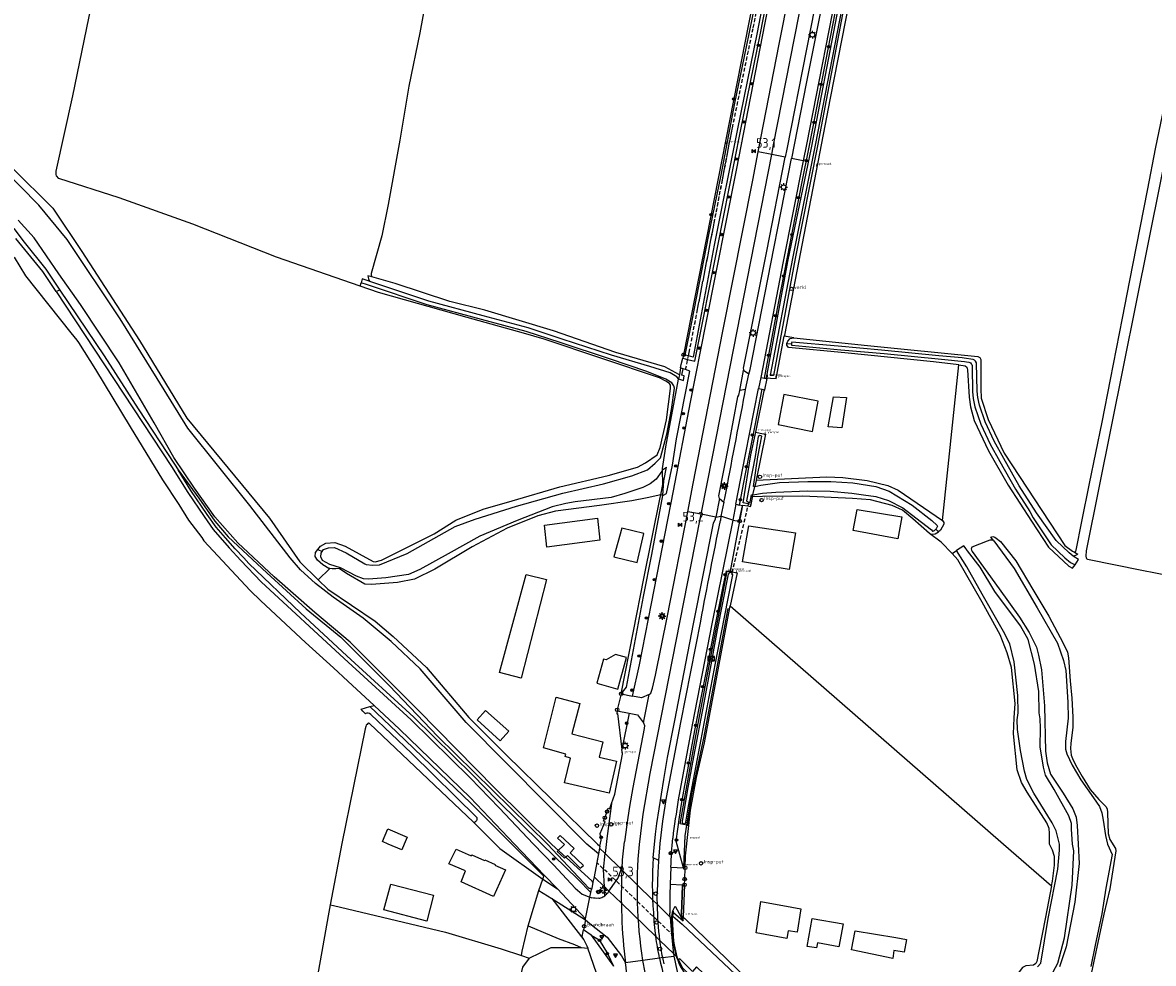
# Model space of a CAD drawing. Header units: metres. Extents: x 155581 to 157790, y 453982 to 460043.
# Tile 43 of 79: x 156623 to 156918, y 456969 to 457215. Entities that reach past the tile are written whole.
import ezdxf

# ---------------------------------------------------------------- set-up
doc = ezdxf.new("R2010")
doc.units = ezdxf.units.M
doc.header["$LTSCALE"] = 4
doc.linetypes.add('STIPPELFIJN', pattern=[0.375, 0.25, -0.125])
doc.layers.get('0').update_dxf_attribs({"linetype": 'CONTINUOUS'})
for name, color, linetype in [('G_BTD', 3, 'CONTINUOUS'), ('G_KWDP1', 2, 'ByLayer'), ('G_KWDUPM1', 11, 'ByLayer'), ('G_OTD', 32, 'CONTINUOUS'), ('G_OVKP1', 2, 'ByLayer'), ('G_OWG', 6, 'CONTINUOUS'), ('G_OWT', 6, 'CONTINUOUS'), ('G_PND', 1, 'CONTINUOUS'), ('G_WGD', 7, 'CONTINUOUS'), ('G_WTD', 5, 'CONTINUOUS'), ('LKWDUP', 5, 'CONTINUOUS'), ('LVGO', 3, 'CONTINUOUS'), ('PPALHM', 10, 'CONTINUOUS'), ('PVGO', 102, 'CONTINUOUS')]:
    doc.layers.add(name, color=color, linetype=linetype)
for name, color, linetype, true_color in [('PBRD', 7, 'CONTINUOUS', 0xbd2877), ('PKST', 7, 'CONTINUOUS', 0xbd2877), ('PPAL', 7, 'CONTINUOUS', 0xbd2877), ('PPUT', 7, 'CONTINUOUS', 0xbd2877)]:
    doc.layers.add(name, color=color, linetype=linetype, true_color=true_color)
doc.styles.add('ISO', font='ISO')
doc.styles.get("Standard").update_dxf_attribs({"font": 'ISO'})
doc.linetypes.add('HAAG', pattern='A,0.25,-0.25,[151,BLOK.SHX,S=0.25,R=0,X=0,Y=0],-0.25,0.25', length=1)

# ---------------------------------------------------------------- blocks, each defined once
blk = doc.blocks.new('boom')
at = {"color": 0}
for radius in [0.315, 0.225, 0.135]:
    blk.add_circle((0, 0), radius, dxfattribs=at)
blk = doc.blocks.new('verklikker')
at = {"color": 0}
blk.add_circle((0, 0), 0.45, dxfattribs=at)
at = {"color": 0, "style": 'ISO'}
blk.add_attdef('VERKLIKKER', (0.7, 0), '', height=0.9, dxfattribs=at)
blk = doc.blocks.new('grensmarkering')
at = {"linetype": 'ByBlock', "lineweight": -2}
h = blk.add_hatch(color=0, dxfattribs=at)
h.dxf.hatch_style = 1
h.paths.add_polyline_path([(0.09, 0.55, 0.219912), (0.05, 0.61, -0.457379), (0.04, 0.66, 2.245674), (-0.04, 0.66, -0.457379), (-0.05, 0.61, 0.219912), (-0.09, 0.55), (-0.15, 0.04), (-0.18, 0.04), (-0.18, 0.01, 0.018367), (-0.1, 0, -0.954633), (0.1, 0, 0.018367), (0.18, 0.01), (0.18, 0.04), (0.15, 0.04)])
at = {"linetype": 'ByBlock', "lineweight": -2, "true_color": 0x681648}
h = blk.add_hatch(color=219, dxfattribs=at)
h.dxf.hatch_style = 1
h.paths.add_polyline_path([(0.1, 0, 1), (-0.1, 0, 1)])
at = {"linetype": 'ByBlock', "lineweight": -2}
h = blk.add_hatch(color=0, dxfattribs=at)
h.dxf.hatch_style = 1
h.paths.add_polyline_path([(0.18, -0.04, -0.022381), (0.08, -0.06, -0.528879), (-0.08, -0.06, -0.022381), (-0.18, -0.04), (-0.18, -0.13, 0.083333), (0.18, -0.13)])
at = {"color": 0, "linetype": 'ByBlock', "lineweight": -2}
blk.add_attdef('GRENSMARKERING', (0.5, 0.35), '', height=0.5, dxfattribs=at)
blk = doc.blocks.new('verkeersteller')
at = {"color": 0}
blk.add_circle((0, 0), 0.45, dxfattribs=at)
blk = doc.blocks.new('lichtmast')
at = {"color": 0}
for p, q in [((-0.6, 0), (-1, 0)), ((-0.71, 0.71), (-0.42, 0.42)), ((0, 0.6), (0, 1)), ((0.42, 0.42), (0.71, 0.71)), ((0.6, 0), (1, 0)), ((-0.42, -0.42), (-0.71, -0.71)), ((0, -0.6), (0, -1)), ((0.42, -0.42), (0.71, -0.71))]:
    blk.add_line(p, q, dxfattribs=at)
blk.add_circle((0, 0), 0.6, dxfattribs=at)
blk = doc.blocks.new('kilometerpaal')
at = {"color": 0}
for p, q in [((-0.44, 0.44), (0.44, -0.44)), ((-0.44, -0.44), (-0.44, 0.44)), ((0.44, 0.44), (-0.44, -0.44)), ((0.44, -0.44), (0.44, 0.44))]:
    blk.add_line(p, q, dxfattribs=at)
at = {"color": 0, "style": 'ISO'}
blk.add_attdef('KILOMETERPAAL', (0.59, 0.87), '', height=2.5, dxfattribs=at)
blk = doc.blocks.new('verkeersbord')
at = {"color": 0}
for p, q in [((0.5, 0.32), (-0.5, 0.32)), ((-0.5, 0.32), (0, -0.6)), ((0, -0.6), (0.5, 0.32))]:
    blk.add_line(p, q, dxfattribs=at)
blk = doc.blocks.new('klok')
at = {"color": 0}
blk.add_circle((0, 0), 0.45, dxfattribs=at)
at = {"style": 'ISO'}
blk.add_attdef('KLOK', (0.7, 0), '', height=0.9, dxfattribs=at)
blk = doc.blocks.new('schk.dwg')
for p, q in [((0.86, 0.56), (-0.86, 0.56)), ((-0.86, 0.56), (-0.86, -0.56)), ((0.86, -0.56), (0.86, 0.56)), ((-0.86, -0.56), (0.86, -0.56))]:
    blk.add_line(p, q)
at = {"linetype": 'Continuous'}
for p, q in [((-0.86, 0.56), (0.86, -0.56)), ((-0.86, -0.56), (0.86, 0.56))]:
    blk.add_line(p, q, dxfattribs=at)
blk = doc.blocks.new('verkeersbord-pl')
at = {"linetype": 'Continuous'}
blk.add_circle((0, 0), 0.03, dxfattribs=at)
blk = doc.blocks.new('brandkraan')
at = {"color": 0}
blk.add_circle((0, 0), 0.45, dxfattribs=at)
at = {"color": 0, "style": 'ISO'}
blk.add_attdef('BRANDKRAAN', (0.7, 0), '', height=0.9, dxfattribs=at)
blk = doc.blocks.new('aanduidingsbord')
at = {"color": 0}
for p, q in [((-0.81, -0.33), (0, 0)), ((-1.45, -0.5), (-1.01, -0.5))]:
    blk.add_line(p, q, dxfattribs=at)
blk.add_circle((-1.23, -0.5), 0.45, dxfattribs=at)

msp = doc.modelspace()

# ---------------------------------------------------------------- linework, layer by layer
at = {"layer": 'G_BTD', "linetype": 'Continuous', "transparency": 33554687}
for points in [[(156946.285, 457302.643), (156900.835, 457076.535), (156900.723, 457075.199), (156900.842, 457074.728), (156900.897, 457074.617), (156900.964, 457074.511), (156901.119, 457074.376), (156915.348, 457071.488), (156940.308, 457066.64), (156966.875, 457061.201), (156967.004, 457061.244), (156967.154, 457061.321), (156967.216, 457061.356), (156967.311, 457061.46), (156967.355, 457061.529), (156967.389, 457061.697), (156969.069, 457071.425), (156971.984, 457088.757), (156973.067, 457095.562), (157000, 457229.448)], [(156711.073, 457145.698), (156689.201, 457153.285), (156667.403, 457161.925), (156648.128, 457168.745), (156632.356, 457173.782), (156631.782, 457174.551), (156631.667, 457174.893), (156631.663, 457175.732), (156636.005, 457195.416), (156640.191, 457215.709), (156643.893, 457233.294), (156646.948, 457250.648), (156650.797, 457269.796), (156651.841, 457275.288), (156652.334, 457276.014), (156653.134, 457276.17), (156648.038, 457277.271), (156549.034, 457295.722)], [(156729.267, 457226.128), (156726.695, 457211.864), (156723.779, 457197.941), (156721.473, 457183.868), (156718.378, 457167.047), (156716.772, 457158.847), (156713.944, 457149.013), (156713.929, 457148.75), (156713.951, 457148.57), (156714.036, 457148.364), (156714.116, 457148.216), (156714.181, 457148.114)], [(156897.735, 457076.268), (156897.863, 457076.284), (156897.97, 457076.321), (156898.01, 457076.347), (156898.142, 457076.564), (156898.205, 457076.761), (156899.667, 457084.209), (156901.689, 457094.174), (156904.982, 457110.153), (156907.156, 457121.356), (156910.313, 457137.321), (156912.257, 457147.148), (156913.968, 457156.021), (156916.918, 457171.156), (156918.895, 457181.55), (156921.205, 457192.473), (156926.564, 457214.858)], [(156794.844, 457124.39), (156795.011, 457125.28), (156795.422, 457126.929)], [(156876.655, 457079.218), (156876.215, 457079.403), (156875.637, 457079.341), (156874.966, 457079.093), (156870.966, 457077.545), (156870.802, 457077.287), (156870.772, 457077.073), (156870.837, 457076.709), (156871.049, 457076.406), (156878.041, 457066.615), (156883.373, 457059.214), (156885.903, 457055.257), (156887.804, 457051.455), (156888.362, 457049.336), (156889.163, 457045.49), (156889.908, 457036.106), (156890.192, 457024.246), (156890.597, 457021.223), (156891.512, 457018.281), (156894.753, 457013.306), (156897.322, 457009.193), (156898.195, 457006.997), (156898.44, 457004.838), (156898.675, 457000), (156898.956, 456994.944), (156897.88, 456984.837), (156895.535, 456973.184), (156893.855, 456967.966)], [(156795.628, 456993.807), (156795.638, 456993.973), (156795.994, 457002.185), (156796.461, 457004.965)], [(156703.255, 456984.124), (156702.696, 456981.209), (156692.367, 456923.015)], [(156755.023, 456978.605), (156762.793, 456975.331), (156767.129, 456973.732), (156768.867, 456972.984)], [(156755.228, 456970.234), (156761.049, 456973.012), (156768.59, 456973.012), (156768.867, 456972.984)], [(156768.867, 456972.984), (156770.578, 456972.814)], [(156755.228, 456970.234), (156753.508, 456967.853), (156750.73, 456956.608), (156741.999, 456908.851), (156739.379, 456894.488), (156738.401, 456886.798)], [(156753.262, 456970.878), (156755.228, 456970.234)]]:
    msp.add_lwpolyline(points, dxfattribs=at)
at = {"layer": 'G_KWDP1', "transparency": 33554687}
for points in [[(156764.486, 456999.87), (156762.579, 456998.066), (156764.487, 456996.277), (156765.267, 456997.016), (156768.61, 456993.658), (156769.46, 456994.404), (156765.944, 456997.698), (156767.049, 456998.868), (156763.387, 457002.217), (156762.662, 457001.548), (156764.486, 456999.87)], [(156798.696, 456963.657), (156800.146, 456965.279), (156801.936, 456963.531), (156802.709, 456964.373), (156799.005, 456967.931), (156797.94, 456966.72), (156794.585, 456970.058), (156794.303, 456969.774), (156795.264, 456967.745), (156797.172, 456965.847), (156796.843, 456965.473), (156798.696, 456963.657)]]:
    msp.add_lwpolyline(points, dxfattribs=at)
at = {"layer": 'G_KWDUPM1', "transparency": 33554687}
for points in [[(156773.652, 456998.958), (156772.925, 456995.199)], [(156775.149, 456997.494), (156773.652, 456998.958)], [(156775.149, 456997.494), (156779.308, 456993.424)], [(156779.308, 456993.424), (156779.489, 456993.247)], [(156788.764, 456984.174), (156787.524, 456985.387), (156779.489, 456993.247)], [(156774.905, 456988.831), (156772.199, 456991.441)], [(156774.905, 456988.831), (156776.094, 456987.685)], [(156788.329, 456975.886), (156779.348, 456984.547), (156776.094, 456987.685)], [(156788.764, 456984.174), (156792.07, 456980.941)], [(156792.474, 456980.545), (156792.07, 456980.941)], [(156789.411, 456974.842), (156788.329, 456975.886)], [(156789.411, 456974.842), (156792.946, 456971.433)], [(156793.67, 456970.735), (156792.946, 456971.433)]]:
    msp.add_lwpolyline(points, dxfattribs=at)
at = {"layer": 'G_OTD', "linetype": 'Continuous', "transparency": 33554687}
for points in [[(156824.439, 457132.24), (156821.92, 457132.624)], [(156863.293, 457084.491), (156867.495, 457125.132)], [(156814.529, 457107.528), (156816.686, 457118.372), (156816.819, 457118.589)], [(156838.172, 457116.616), (156836.984, 457108.727), (156833.367, 457108.989), (156834.786, 457116.758), (156838.172, 457116.616)], [(156810.254, 457084.304), (156810.264, 457084.357), (156811.055, 457088.466), (156812.365, 457088.288), (156813.126, 457088.184), (156813.226, 457088.679)], [(156852.626, 457085.425), (156851.601, 457079.715), (156839.958, 457081.893), (156840.948, 457087.401), (156852.626, 457085.425)], [(156865.758, 457075.844), (156862.909, 457078.848), (156859.889, 457081.139)], [(156700.097, 457069.039), (156703.167, 457071.937)], [(156747.515, 457044.825), (156754.457, 457070.365), (156759.812, 457069.089), (156753.134, 457043.325), (156747.515, 457044.825)], [(156807.79, 457062.191), (156879.193, 457000), (156891.748, 456989.065)], [(156747.707, 457026.986), (156741.634, 457032.447), (156743.841, 457034.901), (156749.914, 457029.439), (156747.707, 457026.986)], [(156740.682, 457005.677), (156713.574, 457031.499), (156713.379, 457031.561), (156713.26, 457031.561), (156713.084, 457031.498), (156712.888, 457031.262), (156712.693, 457031.026), (156712.577, 457030.712), (156712.402, 457030.084), (156706.333, 457000.163), (156703.255, 456984.124)], [(156796.008, 456993.789), (156796.123, 456996.948), (156797.457, 457008.825)], [(156721.973, 456998.474), (156718.38, 457000), (156716.904, 457000.627), (156718.329, 457003.984), (156723.398, 457001.831), (156722.621, 457000), (156721.973, 456998.474)], [(156743.583, 456995.718), (156743.66, 456995.891), (156746.398, 456994.668), (156746.314, 456994.48), (156749.052, 456993.254), (156745.95, 456986.325), (156737.469, 456990.102), (156738.595, 456992.974), (156734.254, 456994.809), (156736.223, 456998.656), (156740.117, 456996.922), (156740.243, 456997.205), (156743.583, 456995.718)], [(156717.284, 456982.807), (156719.101, 456989.515), (156730.298, 456986.664), (156728.526, 456979.873), (156717.284, 456982.807)], [(156755.023, 456978.605), (156757.763, 456987.907)], [(156795.847, 456989.337), (156795.539, 456980.861)], [(156703.255, 456984.124), (156704.131, 456983.916), (156733.377, 456976.99), (156747.929, 456972.624), (156753.262, 456970.878)], [(156825.246, 456976.96), (156822.917, 456977.333), (156822.592, 456975.299), (156814.552, 456976.843), (156815.821, 456984.972), (156823.902, 456983.487), (156826.23, 456983.114), (156825.246, 456976.96)], [(156753.262, 456970.878), (156753.444, 456972.022), (156755.023, 456978.605)], [(156830.585, 456974.154), (156830.337, 456972.849), (156827.934, 456973.258), (156829.18, 456980.569), (156837.306, 456979.121), (156836.203, 456973.178), (156830.585, 456974.154)], [(156839.49, 456972.369), (156840.412, 456977.319), (156851.052, 456975.559), (156853.867, 456975.093), (156853.242, 456971.723), (156850.567, 456972.219), (156850.259, 456970.096), (156839.49, 456972.369)]]:
    msp.add_lwpolyline(points, dxfattribs=at)
at = {"layer": 'G_OVKP1', "transparency": 33554687}
for points in [[(156777.417, 457074.975), (156783.514, 457073.565), (156785.263, 457081.133), (156779.461, 457082.524), (156777.417, 457074.975)], [(156775.362, 457048.114), (156774.653, 457048.306), (156772.931, 457041.991), (156778.466, 457040.483), (156780.695, 457048.702), (156777.838, 457049.517), (156775.362, 457048.114)]]:
    msp.add_lwpolyline(points, dxfattribs=at)
at = {"layer": 'G_OWG', "linetype": 'Continuous', "transparency": 33554687}
for points in [[(156816.764, 457121.662), (156820.442, 457141.244), (156823.446, 457156.822), (156824.702, 457163.197), (156826.793, 457173.805), (156828.148, 457180.678), (156829.54, 457187.741), (156829.908, 457189.625), (156831.473, 457197.661), (156833.409, 457207.611), (156835.245, 457217.044), (156836.947, 457225.786), (156838.662, 457234.597), (156841.87, 457251.044), (156844.178, 457262.866), (156846.515, 457274.834), (156850.098, 457293.096), (156853.958, 457312.55), (156859.344, 457339.933), (156862.52, 457356.226), (156866.825, 457378.266), (156871.77, 457403.541), (156880.164, 457446.196), (156879.29, 457446.374)], [(156782.294, 457038.652), (156784.052, 457046.796), (156787.227, 457062.803), (156792.953, 457092.216), (156797.455, 457115.419), (156801.473, 457136.152), (156809.398, 457175.957), (156816.934, 457214.474), (156820.965, 457234.805), (156826.537, 457263.313), (156832.636, 457294.112), (156837.933, 457320.983), (156841.479, 457339.082), (156843.873, 457351.316), (156849.322, 457379.169), (156853.285, 457399.505), (156858.148, 457423.867)], [(156632.603, 457144.654), (156631.644, 457144.292)], [(156812.675, 457122.692), (156811.305, 457123.707)], [(156815.777, 457121.827), (156816.764, 457121.662)], [(156816.764, 457121.662), (156817.199, 457121.589)], [(156816.819, 457118.589), (156817.431, 457121.55), (156817.199, 457121.589)], [(156817.199, 457121.589), (156817.223, 457121.741), (156817.232, 457121.798)], [(156810.247, 457088.515), (156811.795, 457096.647), (156814.278, 457109.32), (156816.162, 457118.759)], [(156811.757, 457118.728), (156810.277, 457118.438)], [(156815.192, 457119.01), (156816.162, 457118.759)], [(156816.162, 457118.759), (156816.819, 457118.589)], [(156771.394, 456987.341), (156768.005, 456990.802), (156758.588, 457000), (156746.792, 457011.522), (156740.549, 457017.964), (156725.112, 457033.155), (156707.574, 457049.168), (156695.468, 457060.399), (156682.028, 457073.294), (156680.658, 457074.714), (156678.449, 457077.1), (156675.886, 457079.993), (156673.495, 457082.75), (156671.122, 457086.098), (156666.866, 457092.329), (156663.495, 457097.752)], [(156779.303, 457039.231), (156782.52, 457055.601), (156785.244, 457069.354), (156789.446, 457090.467), (156789.64, 457091.18)], [(156779.303, 457039.231), (156780.676, 457040.965), (156785.107, 457064.693), (156787.314, 457075.628), (156790.152, 457091.059)], [(156804.968, 457090.276), (156806.114, 457089.256)], [(156809.271, 457088.734), (156810.247, 457088.515)], [(156810.127, 457084.321), (156810.98, 457088.351), (156810.247, 457088.515)], [(156804.041, 457085.374), (156805.375, 457085.644)], [(156808.459, 457084.596), (156810.127, 457084.321)], [(156810.254, 457084.304), (156807.74, 457071.241)], [(156810.127, 457084.321), (156810.254, 457084.304)], [(156795.628, 456993.807), (156793.694, 457000.763), (156794.076, 457003.859), (156794.529, 457007.04), (156795.044, 457010.383), (156795.933, 457015.322), (156796.769, 457019.849), (156797.452, 457023.552), (156798.585, 457029.686), (156800.309, 457038.582), (156801.846, 457046.452), (156803.715, 457056.018), (156805.984, 457067.304), (156806.8, 457071.341), (156806.97, 457071.3)], [(156779.303, 457039.231), (156778.242, 457035.052), (156778.223, 457034.754)], [(156779.303, 457039.231), (156782.294, 457038.652)], [(156786.61, 457039.036), (156784.62, 457038.201), (156782.294, 457038.652)], [(156740.682, 457005.677), (156740.733, 457005.68), (156740.862, 457005.699), (156740.987, 457005.734), (156741.108, 457005.784), (156741.221, 457005.848), (156741.326, 457005.926), (156741.402, 457005.999), (156741.42, 457006.016), (156741.503, 457006.117), (156741.573, 457006.227), (156741.628, 457006.345), (156741.669, 457006.469), (156741.694, 457006.597), (156741.704, 457006.727), (156741.698, 457006.857), (156724.483, 457023.696), (156713.84, 457033.834), (156713.51, 457034.09), (156713.229, 457034.187), (156712.851, 457034.174), (156712.581, 457034.109), (156712.478, 457034.025), (156711.808, 457034.728), (156711.331, 457035.256), (156713.601, 457035.88)], [(156713.601, 457035.88), (156714.734, 457036.191)], [(156758.796, 456990.794), (156759.109, 456991.62), (156750.716, 457000), (156740.033, 457010.668), (156731.82, 457018.494), (156720.704, 457029.253), (156713.601, 457035.88)], [(156778.223, 457034.754), (156778.178, 457034.033), (156778.377, 457034.057), (156779.484, 457024.733)], [(156778.223, 457034.754), (156781.369, 457034.145)], [(156781.369, 457034.145), (156779.484, 457024.733)], [(156781.369, 457034.145), (156783.57, 457033.718), (156785.151, 457031.654)], [(156776.789, 457010.544), (156777.636, 457013.025), (156779.63, 457023.503), (156779.484, 457024.733)], [(156773.747, 456999.452), (156774.045, 457000.993), (156773.79, 457002.723), (156775.098, 457005.848), (156774.711, 457006.01), (156775.028, 457006.876), (156775.611, 457008.472), (156775.928, 457009.338), (156776.323, 457009.173), (156776.453, 457009.56), (156776.789, 457010.544)], [(156776.789, 457010.544), (156775.558, 457001.467), (156775.149, 456997.494)], [(156740.682, 457005.677), (156746.42, 457000), (156747.571, 456998.862), (156758.796, 456990.794)], [(156774.905, 456988.831), (156774.72, 456993.344), (156775.149, 456997.494)], [(156789.146, 456995.66), (156787.701, 456996.401)], [(156792.295, 456993.966), (156795.628, 456993.807)], [(156796.008, 456993.789), (156795.628, 456993.807)], [(156795.847, 456989.337), (156795.902, 456990.867), (156796.008, 456993.789)], [(156771.141, 456986.084), (156771.394, 456987.341)], [(156771.394, 456987.341), (156771.457, 456987.657), (156771.549, 456988.114)], [(156774.997, 456986.494), (156774.905, 456988.831)], [(156792.103, 456989.483), (156795.354, 456989.356)], [(156795.506, 456979.952), (156795.08, 456981.661), (156795.347, 456989.188), (156795.354, 456989.356)], [(156795.354, 456989.356), (156795.847, 456989.337)], [(156761.209, 456985.78), (156769.544, 456974.946), (156769.552, 456974.996)], [(156792.474, 456980.545), (156792.795, 456982.524)], [(156792.795, 456982.524), (156793.385, 456983.805), (156795.506, 456979.952)], [(156792.929, 456982.104), (156792.992, 456982.492), (156792.795, 456982.524)], [(156769.965, 456980.238), (156769.425, 456977.557)], [(156792.474, 456980.545), (156792.756, 456976.22), (156792.859, 456974.644), (156793.015, 456973.644), (156793.67, 456970.735)], [(156790.165, 456970.336), (156789.328, 456970.217)], [(156793.67, 456970.735), (156793.861, 456970.185), (156794.086, 456969.631), (156794.492, 456968.634), (156794.621, 456968.317), (156794.968, 456967.625), (156795.734, 456966.418)]]:
    msp.add_lwpolyline(points, dxfattribs=at)
at = {"layer": 'G_OWT', "linetype": 'Continuous', "transparency": 33554687}
for points in [[(156888.839, 457474.355), (156880.048, 457429.034), (156873.204, 457394.242), (156866.447, 457359.434), (156853.504, 457294.782), (156850.626, 457279.959), (156849.923, 457276.378), (156833.925, 457194.845), (156821.972, 457132.896), (156821.92, 457132.624)], [(156861.676, 457463.926), (156852.832, 457419.12), (156847.369, 457391.445), (156844.011, 457374.31), (156835.213, 457329.495), (156826.439, 457284.675), (156825.737, 457281.109), (156795.595, 457127.811)], [(156795.422, 457126.929), (156796.66, 457126.578), (156798.518, 457126.151), (156804.551, 457156.204), (156810.49, 457186.17), (156815.717, 457211.76), (156821.765, 457243.119), (156829.291, 457280.25), (156832.791, 457298.991)], [(156817.232, 457121.798), (156822.817, 457152.133), (156829, 457181.8), (156835.764, 457216.693), (156842.442, 457251.603), (156848.18, 457280.363)], [(156620.082, 457176.725), (156630.747, 457166.058), (156638.394, 457154.734), (156653.455, 457131.554), (156665.761, 457111.247), (156687.401, 457085.091), (156695.343, 457073.67), (156700.097, 457069.039)], [(156620.578, 457160.775), (156623.273, 457157.168), (156628.997, 457150.119), (156632.454, 457144.88), (156632.603, 457144.654)], [(156711.073, 457145.698), (156711.356, 457146.582)], [(156714.181, 457148.114), (156713.116, 457148.415), (156713.165, 457148.043), (156713.295, 457147.525), (156713.638, 457146.952)], [(156794.504, 457122.581), (156790.665, 457124.646), (156777.914, 457128.375), (156761.579, 457134.064), (156743.644, 457139.403), (156734.487, 457141.729), (156720.238, 457146.403), (156714.181, 457148.114)], [(156632.603, 457144.654), (156632.619, 457144.66), (156644.164, 457127.496), (156653.067, 457113.639), (156662.609, 457099.177), (156663.495, 457097.752)], [(156700.043, 457076.903), (156700.703, 457077.77), (156702.148, 457078.577), (156704.472, 457078.738), (156707.182, 457077.835), (156714.478, 457073.824), (156715.05, 457073.674), (156716.687, 457074.176), (156730.456, 457081.016), (156736.121, 457084.545), (156743.198, 457087.433), (156750.85, 457089.598), (156763.31, 457093.295), (156775.876, 457096.243), (156783.604, 457098.446), (156785.696, 457099.56), (156788.736, 457101.669), (156789.529, 457103.539), (156791.176, 457110.788), (156792.155, 457119.008), (156792.228, 457119.847), (156791.959, 457120.303), (156790.928, 457120.871), (156789.285, 457121.74), (156759.143, 457131.9), (156753.806, 457133.385), (156739.078, 457137.479), (156715.917, 457144.017), (156711.073, 457145.698)], [(156817.232, 457121.798), (156818.361, 457121.687), (156819.795, 457121.545), (156821.92, 457132.624)], [(156822.599, 457130.74), (156822.872, 457131.33), (156823.419, 457132), (156824.439, 457132.24)], [(156824.439, 457132.24), (156843.653, 457130.197), (156872.533, 457127.329), (156873.045, 457127.095), (156873.322, 457126.547), (156873.314, 457118.888), (156873.402, 457116.414), (156875.231, 457110.922), (156879.353, 457102.108), (156895.195, 457077.966), (156897.244, 457076.462), (156897.735, 457076.268)], [(156822.599, 457130.74), (156823.791, 457130.627)], [(156867.495, 457125.132), (156860.952, 457125.947), (156837.77, 457128.249), (156823.035, 457129.721), (156822.601, 457130.269), (156822.599, 457130.74)], [(156795.595, 457127.811), (156795.422, 457126.929)], [(156794.844, 457124.39), (156794.504, 457122.581)], [(156795.487, 457124.145), (156794.844, 457124.39)], [(156867.495, 457125.132), (156869.205, 457124.92), (156869.599, 457124.528), (156869.837, 457123.862), (156870.259, 457116.754), (156870.544, 457114.203), (156871.501, 457110.632), (156875.264, 457102.714), (156880.407, 457093.74), (156886.532, 457084.339), (156890.959, 457077.522), (156896.242, 457072.595), (156897.263, 457072.09), (156897.911, 457072.897)], [(156794.504, 457122.581), (156794.304, 457121.52)], [(156813.226, 457088.679), (156812.495, 457088.842), (156811.187, 457089.134), (156813.172, 457101.629), (156814.529, 457107.528)], [(156814.529, 457107.528), (156815.608, 457107.312), (156816.99, 457107.035), (156814.565, 457095.047)], [(156663.495, 457097.752), (156668.956, 457090.301), (156673.133, 457084.317), (156676.637, 457080.271), (156686.749, 457070.798), (156697.016, 457061.404), (156706.041, 457054.005), (156718.791, 457041.306), (156731.346, 457028.196), (156760.057, 457000), (156770.841, 456988.505), (156771.168, 456988.478), (156771.549, 456988.114)], [(156789.64, 457091.18), (156790.172, 457093.879), (156790.091, 457097.766)], [(156814.565, 457095.047), (156814.545, 457094.949), (156814.217, 457093.414)], [(156814.565, 457095.047), (156833.061, 457095.908), (156837.225, 457095.768), (156843.591, 457094.969), (156849.016, 457093.655), (156851.692, 457092.448), (156863.293, 457084.491)], [(156789.64, 457091.18), (156786.084, 457090.424), (156782.052, 457089.646), (156773.646, 457088.394), (156762.18, 457086.976), (156757.535, 457085.699), (156749.468, 457082.503), (156740.379, 457077.588), (156730.608, 457071.755), (156725.321, 457069.18), (156720.865, 457068.324), (156714.083, 457067.801), (156712.291, 457067.832), (156707.516, 457070.633), (156705.567, 457071.921), (156704.767, 457071.918), (156703.738, 457071.913), (156703.167, 457071.937)], [(156790.152, 457091.059), (156789.64, 457091.18)], [(156813.226, 457088.679), (156813.6, 457090.519), (156813.643, 457090.722)], [(156813.643, 457090.722), (156813.745, 457091.197)], [(156859.889, 457081.139), (156855.475, 457084.97), (156852.795, 457087.198), (156850.08, 457088.404), (156844.458, 457089.874), (156839.782, 457090.287), (156826.74, 457090.863), (156816.215, 457090.742), (156813.643, 457090.722)], [(156863.293, 457084.491), (156863.648, 457084.021), (156863.65, 457083.51), (156862.753, 457082.014), (156862.261, 457081.554)], [(156859.889, 457081.139), (156860.597, 457080.945), (156861.304, 457080.987), (156862.261, 457081.554)], [(156862.261, 457081.554), (156861.538, 457082.25)], [(156876.655, 457079.218), (156875.851, 457080.137), (156876.456, 457080.297), (156876.967, 457080.162), (156877.322, 457079.908), (156878.425, 457079.029), (156882.412, 457073.978), (156886.842, 457066.455), (156891.072, 457059.52), (156894.832, 457052.466), (156895.902, 457050.074), (156896.183, 457048.661), (156896.6, 457042.654), (156897.09, 457038.06), (156897.306, 457033.152), (156897.317, 457030.442), (156896.823, 457026.316), (156896.672, 457024.94), (156896.875, 457023.252), (156897.43, 457021.88), (156898.341, 457020.038), (156899.726, 457017.608), (156901.86, 457014.278), (156904.11, 457011.617), (156906.003, 457009.7), (156906.319, 457009.073), (156906.401, 457008.326), (156906.453, 457005.263), (156906.541, 457002.711), (156906.98, 457001.141), (156908.444, 456998.863), (156908.525, 456998.241), (156906.957, 456988.327), (156905.442, 456981.671), (156901.473, 456963.195)], [(156876.655, 457079.218), (156881.986, 457071.973), (156888.037, 457061.707), (156893.298, 457052.42), (156894.888, 457047.949), (156895.448, 457045.359), (156896.032, 457037.034), (156896.087, 457032.911), (156895.366, 457026.741), (156895.413, 457024.817), (156895.772, 457023.522), (156897.159, 457020.582), (156899.452, 457016.782), (156902.731, 457012.043), (156904.272, 457009.771), (156904.868, 457008.163), (156905.268, 457006.201), (156905.834, 457002.236), (156906.368, 457000), (156907.567, 456997.276), (156905.956, 456988.439), (156904.896, 456981.742), (156903.142, 456973.606), (156902.044, 456968.03)], [(156703.167, 457071.937), (156702.899, 457071.948), (156701.332, 457072.933), (156699.918, 457074.108), (156699.304, 457075.135), (156699.452, 457076.126), (156700.043, 457076.903)], [(156700.043, 457076.903), (156701.202, 457076.437)], [(156865.758, 457075.844), (156866.89, 457076.665)], [(156891.748, 456989.065), (156891.989, 456990.314), (156892.504, 456994.463), (156892.548, 456996.749), (156892.003, 456998.441), (156891.233, 457000), (156891.221, 457002.845), (156891.177, 457004.062), (156890.542, 457005.552), (156885.404, 457013.504), (156883.901, 457016.09), (156882.788, 457019.385), (156881.847, 457028.808), (156881.987, 457032.972), (156882.247, 457036.743), (156881.266, 457046.126), (156880.151, 457049.971), (156878.364, 457054.637), (156873.656, 457063.141), (156867.288, 457074.231), (156865.758, 457075.844)], [(156897.735, 457076.268), (156898.653, 457075.678), (156898.348, 457075.497), (156898.06, 457075.326), (156897.716, 457075.232), (156897.405, 457075.212)], [(156796.461, 457004.965), (156794.743, 457005.3), (156798.787, 457028.279), (156806.97, 457071.3)], [(156806.97, 457071.3), (156807.74, 457071.241)], [(156807.74, 457071.241), (156808.325, 457071.126), (156809.646, 457070.866), (156807.79, 457062.191)], [(156700.097, 457069.039), (156702.622, 457066.579), (156715.043, 457058.251), (156719.723, 457054.209), (156728.398, 457046.123), (156739.502, 457033.007), (156749.242, 457023.337), (156773.111, 457000), (156773.747, 456999.452)], [(156797.457, 457008.825), (156798.977, 457017.377), (156801.08, 457026.469), (156807.709, 457061.815), (156807.79, 457062.191)], [(156796.461, 457004.965), (156796.771, 457004.904), (156797.457, 457008.825)], [(156773.652, 456998.958), (156773.36, 456997.45)], [(156773.747, 456999.452), (156773.652, 456998.958)], [(156771.929, 456990.044), (156771.715, 456988.938), (156771.549, 456988.114)], [(156891.748, 456989.065), (156890.167, 456980.895), (156888.448, 456972.009), (156887.874, 456969.295), (156887.61, 456968.762), (156887.027, 456968.388), (156885.06, 456968.22), (156884.158, 456967.791), (156883.048, 456966.298), (156882.319, 456962.414), (156881.75, 456958.583), (156880.751, 456955.814), (156877.798, 456949.688), (156873.998, 456942.654), (156867.88, 456930.4), (156865.824, 456926.032), (156865.619, 456924.383), (156865.466, 456922.521), (156865.207, 456920.925), (156863.996, 456917.996), (156863.045, 456916.663), (156862.567, 456916.342), (156862.167, 456916.316)], [(156792.771, 456981.127), (156792.929, 456982.104)], [(156792.929, 456982.104), (156795.506, 456979.952)], [(156795.506, 456979.952), (156795.539, 456980.861)], [(156795.539, 456980.861), (156795.95, 456980.551), (156829.194, 456948.322), (156844.446, 456932.819), (156861.699, 456916.728), (156862.167, 456916.316)], [(156771.5, 456976.193), (156773.569, 456974.958), (156775.687, 456971.398), (156777.329, 456968.11)]]:
    msp.add_lwpolyline(points, dxfattribs=at)
at = {"layer": 'G_PND', "linetype": 'Continuous', "transparency": 33554687}
for points in [[(156820.324, 457109.548), (156829.266, 457107.782), (156830.813, 457115.64), (156821.813, 457117.437), (156820.324, 457109.548)], [(156759.264, 457083.306), (156773.147, 457085.08), (156773.712, 457079.393), (156759.838, 457077.526), (156759.264, 457083.306)], [(156811.019, 457073.737), (156812.678, 457083.149), (156824.859, 457081.289), (156823.228, 457071.674), (156811.019, 457073.737)], [(156774.509, 457026.652), (156773.56, 457022.724), (156778.064, 457021.635), (156776.17, 457013.294), (156764.529, 457016.014), (156766.092, 457022.447), (156764.631, 457022.862), (156764.813, 457023.51), (156758.985, 457025.134), (156762.301, 457038.362), (156768.459, 457036.744), (156766.372, 457028.785), (156774.509, 457026.652)]]:
    msp.add_lwpolyline(points, dxfattribs=at)
at = {"layer": 'G_WGD', "linetype": 'Continuous', "transparency": 33554687}
for points in [[(156815.125, 457180.761), (156820.617, 457208.882), (156825.848, 457235.265), (156829.966, 457256.449), (156834.309, 457278.405), (156834.311, 457278.413)], [(156818.634, 457180.066), (156819.138, 457182.636), (156837.794, 457277.732)], [(156841.262, 457277.053), (156838.873, 457264.842), (156832.843, 457233.768), (156822.586, 457181.481), (156822.169, 457179.366)], [(156842.945, 457276.723), (156837.219, 457247.473), (156831.528, 457218.215), (156827.66, 457198.629), (156823.801, 457179.042)], [(156846.002, 457276.125), (156827.724, 457182.708), (156826.877, 457178.433)], [(156796.687, 457086.806), (156798.124, 457094.187), (156805.82, 457133.917), (156813.679, 457173.357), (156815.125, 457180.761)], [(156800.191, 457086.124), (156803.242, 457101.547), (156818.634, 457180.066)], [(156811.305, 457123.707), (156811.336, 457123.935), (156811.3, 457124.317), (156817.332, 457154.855), (156822.169, 457179.366)], [(156812.675, 457122.692), (156813.001, 457123.973), (156818.392, 457151.509), (156823.801, 457179.042)], [(156818.634, 457180.066), (156815.125, 457180.761)], [(156822.169, 457179.366), (156818.634, 457180.066)], [(156826.877, 457178.433), (156823.801, 457179.042)], [(156826.877, 457178.433), (156821.664, 457152.115), (156815.777, 457121.827)], [(156631.644, 457144.292), (156628.19, 457149.527), (156621.157, 457158.187)], [(156620.725, 457153.299), (156623.674, 457148.421), (156635.494, 457133.544), (156637.028, 457131.564), (156637.489, 457130.969), (156641.963, 457123.94), (156651.009, 457108.944), (156659.437, 457095.101), (156663.728, 457088.651), (156666.243, 457084.631), (156669.708, 457080.076), (156670.287, 457079.227), (156682.337, 457066.18), (156685.125, 457063.549), (156696.838, 457052.678), (156704.167, 457046.05), (156707.895, 457042.572), (156714.734, 457036.191)], [(156631.644, 457144.292), (156661.767, 457098.637), (156666.028, 457091.783), (156670.301, 457085.527), (156672.707, 457082.132), (156676.847, 457077.358), (156679.931, 457074.027), (156685.257, 457068.507), (156706.897, 457048.432), (156724.424, 457032.429), (156739.839, 457017.26), (156747.44, 457009.416), (156756.428, 457000), (156761.731, 456994.444), (156767.28, 456988.494), (156769.087, 456986.936), (156771.141, 456986.084)], [(156810.277, 457118.438), (156811.305, 457123.707)], [(156811.757, 457118.728), (156812.675, 457122.692)], [(156815.777, 457121.827), (156815.192, 457119.01)], [(156804.968, 457090.276), (156804.831, 457090.963), (156807.48, 457104.605), (156809.817, 457116.767), (156810.02, 457117.22), (156810.277, 457118.438)], [(156809.271, 457088.734), (156811.743, 457101.722), (156815.192, 457119.01)], [(156811.624, 457117.602), (156811.757, 457118.728)], [(156804.968, 457090.276), (156804.041, 457085.374)], [(156806.114, 457089.256), (156806.419, 457090.351)], [(156806.114, 457089.256), (156805.375, 457085.644)], [(156809.271, 457088.734), (156808.459, 457084.596)], [(156784.083, 456999.864), (156785.005, 457007.844), (156786.917, 457018.437), (156798.634, 457078.249), (156800.191, 457086.124)], [(156786.61, 457039.036), (156787.007, 457039.422), (156787.516, 457040.713), (156788.311, 457044.116), (156791.382, 457059.558), (156796.687, 457086.806)], [(156787.701, 456996.401), (156788.284, 457002.6), (156788.647, 457005.39), (156790.454, 457016.888), (156791.436, 457022.632), (156793.28, 457032.254), (156798.186, 457057.497), (156803.436, 457083.777), (156803.923, 457084.953), (156804.041, 457085.374)], [(156808.459, 457084.596), (156803.073, 457057.95), (156797.838, 457031.15), (156794.223, 457011.568)], [(156800.191, 457086.124), (156796.687, 457086.806)], [(156804.041, 457085.374), (156800.191, 457086.124)], [(156805.375, 457085.644), (156805.218, 457084.519)], [(156808.459, 457084.596), (156805.375, 457085.644)], [(156789.146, 456995.66), (156789.488, 457000.106), (156790.181, 457005.947), (156791.128, 457012.125), (156794.845, 457031.713), (156800.08, 457058.219)], [(156785.151, 457031.654), (156786.61, 457039.036)], [(156762.619, 456988.257), (156759.204, 456991.872), (156751.446, 457000), (156739.801, 457012.161), (156721.393, 457029.978), (156714.734, 457036.191)], [(156785.151, 457031.654), (156785.358, 457030.926), (156785.343, 457030.135), (156782.312, 457014.804), (156781.431, 457009.801), (156781.01, 457006.96), (156780.184, 457000.59)], [(156776.094, 456987.685), (156777.951, 456990.389), (156778.383, 456991.018), (156779.156, 456992.86), (156779.308, 456993.424)], [(156779.308, 456993.424), (156779.542, 456994.29)], [(156779.542, 456994.29), (156779.515, 456993.768), (156779.489, 456993.247)], [(156789.034, 456993.808), (156789.146, 456995.66)], [(156792.295, 456993.966), (156792.103, 456989.483)], [(156757.763, 456987.907), (156758.796, 456990.794)], [(156758.796, 456990.794), (156762.619, 456988.257)], [(156757.763, 456987.907), (156761.209, 456985.78)], [(156762.619, 456988.257), (156770.005, 456980.438)], [(156775.873, 456987.363), (156776.094, 456987.685)], [(156761.209, 456985.78), (156769.965, 456980.238)], [(156770.005, 456980.438), (156771.141, 456986.084)], [(156792.07, 456980.941), (156792.008, 456981.911)], [(156792.07, 456980.941), (156792.464, 456976.5), (156792.859, 456972.044), (156792.946, 456971.433)], [(156769.965, 456980.238), (156769.987, 456980.346), (156770.005, 456980.438)], [(156769.965, 456980.238), (156771.098, 456979.218), (156775.676, 456975.644), (156779.397, 456970.837), (156780.424, 456968.954)], [(156784.978, 456969.6), (156780.424, 456968.954)], [(156789.328, 456970.217), (156784.978, 456969.6)], [(156794.583, 456939.837), (156792.981, 456943.55), (156790.42, 456949.631), (156788.715, 456954.505), (156786.692, 456961.096), (156785.56, 456966.433), (156784.978, 456969.6)], [(156790.165, 456970.336), (156793.045, 456970.744)], [(156792.946, 456971.433), (156793.041, 456970.764), (156793.045, 456970.744)]]:
    msp.add_lwpolyline(points, dxfattribs=at)
for points in [[(156806.419, 457090.351, -0.0020216), (156811.624, 457117.602)], [(156800.08, 457058.219, -0.0020493), (156805.218, 457084.519)], [(156794.223, 457011.568, 0.0087804), (156792.761, 457001.543)], [(156779.542, 456994.29, -0.0101504), (156780.184, 457000.59)], [(156784.978, 456969.6, -0.0626816), (156784.083, 456999.864)], [(156792.295, 456993.966, -0.0163603), (156792.761, 457001.543)], [(156787.701, 456996.401, 0.03907), (156787.727, 456982.119)], [(156779.489, 456993.247, 0.0426035), (156780.424, 456968.954)], [(156788.734, 456986.391, -0.0018899), (156789.034, 456993.808)], [(156774.997, 456986.494, 0.057693), (156775.873, 456987.363)], [(156792.103, 456989.483, 0.0178294), (156792.008, 456981.911)], [(156771.141, 456986.084, 0.0155902), (156771.64, 456985.962)], [(156773.42, 456985.819, -0.0645512), (156771.64, 456985.962)], [(156773.42, 456985.819, 0.1284872), (156774.542, 456986.173)], [(156774.542, 456986.173, 0.0254592), (156774.997, 456986.494)], [(156788.764, 456984.174, -0.0054178), (156788.734, 456986.391)], [(156789.411, 456974.842, -0.0230471), (156788.764, 456984.174)], [(156787.727, 456982.119, 0.0308108), (156788.329, 456975.886)], [(156789.328, 456970.217, -0.0146523), (156788.329, 456975.886)], [(156790.165, 456970.336, -0.0190716), (156789.411, 456974.842)], [(156789.328, 456970.217, 0.0265858), (156792.014, 456959.99)], [(156790.525, 456968.708, -0.0072864), (156790.165, 456970.336)], [(156793.045, 456970.744, 0.0250009), (156794.644, 456964.304)], [(156781.911, 456959.596, -0.0212715), (156780.424, 456968.954)]]:
    msp.add_lwpolyline(points, format="xyb", dxfattribs=at)
at = {"layer": 'G_WTD', "linetype": 'Continuous', "transparency": 33554687}
for points in [[(156837.145, 457216.704), (156830.641, 457182.357), (156824.788, 457152.947), (156819.059, 457122.401), (156818.489, 457122.353), (156818.325, 457122.446), (156824.186, 457152.949), (156830.061, 457182.503), (156843.378, 457251.015)], [(156820.85, 457243.3), (156814.802, 457211.942), (156809.576, 457186.354), (156803.636, 457156.382), (156798.082, 457127.18), (156796.89, 457127.482), (156796.035, 457127.699), (156797.795, 457136.274), (156802.237, 457159.104), (156805.417, 457174.728), (156809.038, 457193.517), (156812.062, 457208.228), (156815.161, 457223.597)], [(156773.36, 456997.45), (156770.328, 457000), (156738.838, 457031.755), (156726.75, 457045.789), (156719.196, 457052.938), (156711.842, 457058.951), (156704.02, 457064.452), (156699.458, 457068.043), (156695.525, 457071.597), (156692.847, 457074.764), (156682.251, 457088.411), (156666.102, 457108.626), (156658.017, 457121.577), (156648.355, 457137.188), (156634.518, 457157.882), (156627.115, 457166.835), (156617.434, 457176.721)], [(156771.929, 456990.044), (156771.694, 456990.27), (156761.12, 457000), (156746.35, 457014.489), (156726.161, 457035.043), (156713.49, 457047.781), (156708.492, 457052.704), (156699.211, 457060.514), (156688.591, 457069.769), (156679.109, 457078.676), (156673.125, 457085.438), (156667.804, 457092.948), (156662.404, 457100.928), (156657.235, 457109.967), (156648.082, 457125.659), (156638.029, 457140.876), (156632.394, 457148.934), (156625.89, 457158.322), (156621.717, 457162.934)], [(156701.202, 457076.437), (156701.515, 457076.92), (156702.848, 457077.344), (156704.372, 457077.465), (156707.465, 457076.029), (156712.317, 457073.19), (156712.698, 457073.039), (156714.3, 457072.855), (156716.129, 457072.939), (156723.358, 457075.865), (156735.945, 457082.89), (156741.159, 457084.817), (156751.931, 457088.214), (156764.037, 457091.655), (156774.699, 457094.062), (156782.123, 457096.15), (156786.156, 457097.729), (156788.207, 457099.452), (156789.612, 457100.868), (156791.188, 457107.011), (156792.419, 457113.495), (156793.197, 457119.062), (156793.08, 457119.71), (156792.505, 457120.47), (156790.977, 457121.378), (156786.014, 457123.454), (156776.282, 457126.731), (156763.383, 457130.947), (156754.491, 457133.884), (156742.777, 457137), (156728.584, 457140.83), (156712.974, 457146.065), (156711.356, 457146.582)], [(156713.638, 457146.952), (156713.436, 457147.019), (156711.652, 457147.59), (156711.356, 457146.582)], [(156794.304, 457121.52), (156793.861, 457122.046), (156792.071, 457123.039), (156786.748, 457124.723), (156776.744, 457127.686), (156763.845, 457131.902), (156754.953, 457134.839), (156743.239, 457137.955), (156729.046, 457141.785), (156713.638, 457146.952)], [(156823.791, 457130.627), (156823.789, 457130.561), (156823.793, 457130.411), (156823.812, 457130.299), (156823.876, 457130.268), (156836.707, 457129.106), (156848.055, 457128.112), (156862.999, 457126.641), (156869.026, 457126.063), (156869.537, 457125.974), (156870.163, 457125.856), (156870.387, 457125.769), (156870.589, 457125.655), (156870.775, 457125.454), (156870.907, 457125.237), (156870.984, 457125.002), (156871, 457124.582), (156871.067, 457118.172), (156871.269, 457116.354), (156871.751, 457114.164), (156873.323, 457109.693), (156875.759, 457104.47), (156878.283, 457099.867), (156882.305, 457092.727), (156886.048, 457086.838), (156886.987, 457085.229), (156891.697, 457078.16), (156895.234, 457074.774), (156896.736, 457073.569), (156897.911, 457072.897)], [(156897.405, 457075.212), (156896.356, 457076.054), (156892.985, 457079.28), (156887.791, 457086.486), (156883.284, 457093.577), (156879.289, 457100.67), (156876.796, 457105.216), (156874.419, 457110.312), (156872.909, 457114.607), (156872.469, 457116.608), (156872.285, 457118.257), (156872.157, 457125.719), (156871.88, 457126.13), (156871.663, 457126.384), (156871.309, 457126.521), (156868.912, 457126.864), (156868.362, 457126.96), (156862.271, 457127.544), (156847.321, 457129.016), (156835.966, 457130.01), (156823.923, 457131.101), (156823.872, 457131.039), (156823.815, 457130.907), (156823.794, 457130.711), (156823.791, 457130.627)], [(156790.152, 457091.059), (156791.133, 457091.547), (156792.711, 457098.958), (156793.718, 457105.792), (156797.278, 457123.463), (156796.131, 457123.9), (156795.487, 457124.145)], [(156795.151, 457122.417), (156795.487, 457124.145)], [(156790.091, 457097.766), (156790.085, 457098.053), (156790.952, 457103.702), (156794.281, 457121.398), (156794.304, 457121.52)], [(156794.304, 457121.52), (156795.57, 457121.105)], [(156795.57, 457121.105), (156795.798, 457122.253), (156795.151, 457122.417)], [(156814.217, 457093.414), (156813.859, 457093.396), (156814.979, 457101.129), (156816.055, 457106.534), (156815.494, 457106.717), (156815.09, 457106.423), (156814.29, 457101.245), (156812.088, 457089.617), (156812.606, 457089.312), (156812.978, 457089.285), (156813.387, 457091.202), (156813.745, 457091.197)], [(156790.091, 457097.766), (156789.948, 457097.372), (156788.47, 457095.327), (156786.855, 457094.101), (156784.972, 457093.102), (156780.214, 457091.577), (156776.655, 457090.515), (156767.32, 457089.362), (156764.844, 457088.951), (156761.303, 457088.06), (156752.113, 457084.498), (156742.38, 457080.437), (156734.126, 457075.813), (156726.653, 457071.666), (156723.743, 457070.359), (156717.801, 457069.496), (156713.305, 457069.173), (156712.008, 457069.282), (156710.157, 457069.999), (156705.956, 457072.097), (156703.208, 457073.001), (156701.26, 457074.06), (156700.837, 457074.973), (156700.872, 457075.926), (156701.202, 457076.437)], [(156790.091, 457097.766), (156791.118, 457098.397)], [(156790.152, 457091.059), (156790.446, 457094.831), (156791.118, 457098.397)], [(156813.745, 457091.197), (156814.217, 457093.414)], [(156814.217, 457093.414), (156815.824, 457093.725), (156820.629, 457094.411), (156828.099, 457094.709), (156834.073, 457094.648), (156839.848, 457094.338), (156845.881, 457093.419), (156849.284, 457092.157), (156855.308, 457088.509), (156860.489, 457084.484), (156861.888, 457083.213), (156861.914, 457082.997), (156861.817, 457082.686), (156861.628, 457082.358), (156861.538, 457082.25)], [(156813.745, 457091.197), (156816.19, 457091.614), (156819.729, 457091.937), (156827.956, 457092.265), (156833.931, 457092.204), (156839.552, 457091.613), (156842.608, 457091.211), (156845.818, 457090.744), (156849.141, 457089.712), (156852.878, 457087.805), (156855.165, 457086.064), (156860.346, 457082.04), (156860.663, 457081.752), (156860.801, 457081.744), (156860.943, 457081.783), (156861.15, 457081.882), (156861.378, 457082.057), (156861.538, 457082.25)], [(156888.941, 456960.572), (156893.373, 456968.883), (156895.154, 456975.483), (156897.171, 456989.261), (156897.573, 456998.232), (156897.195, 457000), (156896.992, 457003.896), (156896.987, 457005.336), (156896.302, 457007.406), (156892.423, 457014.242), (156890.215, 457018.008), (156889.639, 457020.1), (156888.745, 457025.421), (156888.856, 457030.222), (156888.786, 457032.666), (156888.518, 457034.279), (156888.408, 457039.865), (156887.332, 457046.974), (156885.647, 457053.426), (156883.604, 457057.018), (156876.978, 457065.937), (156873.068, 457072.293), (156869.821, 457076.6), (156869.516, 457076.968), (156869.49, 457077.01), (156869.475, 457077.047), (156869.474, 457077.097), (156868.828, 457077.892), (156866.89, 457076.665)], [(156888.046, 456967.931), (156888.979, 456968.869), (156890.847, 456980.583), (156893.402, 456993.418), (156893.861, 456998.422), (156893.854, 457000), (156892.932, 457003.452), (156892.387, 457004.659), (156891.912, 457005.521), (156887.167, 457013.278), (156885.267, 457016.845), (156884.709, 457019.003), (156883.626, 457024.458), (156882.819, 457029.875), (156882.769, 457032.427), (156883.076, 457034.235), (156882.979, 457038.791), (156881.962, 457047.585), (156880.843, 457052.254), (156879.219, 457055.547), (156873.642, 457065.225), (156869.646, 457072.436), (156866.89, 457076.665)], [(156897.911, 457072.897), (156898.799, 457074.347), (156897.696, 457074.979), (156897.405, 457075.212)], [(156800.232, 457027.268), (156803.881, 457046.761), (156807.293, 457064.162), (156808.446, 457070.295), (156808.313, 457070.694), (156807.982, 457070.886), (156807.557, 457070.799), (156807.294, 457070.482), (156804.399, 457055.915), (156802.338, 457044.9), (156800.893, 457036.852), (156798.197, 457022.809), (156796.567, 457013.805), (156795.257, 457005.852), (156795.251, 457005.751), (156795.267, 457005.65), (156795.303, 457005.555), (156795.359, 457005.47), (156795.431, 457005.398), (156795.516, 457005.343), (156795.611, 457005.306), (156795.712, 457005.291), (156795.813, 457005.297), (156795.912, 457005.324), (156796.002, 457005.371), (156796.08, 457005.436), (156796.144, 457005.516), (156796.189, 457005.607), (156796.214, 457005.705), (156796.918, 457009.886), (156800.232, 457027.268)], [(156773.36, 456997.45), (156772.925, 456995.199)], [(156772.925, 456995.199), (156772.199, 456991.441)], [(156772.199, 456991.441), (156771.929, 456990.044)], [(156795.143, 456967.723), (156794.873, 456968.261), (156794.803, 456968.4), (156794.236, 456969.793), (156794.048, 456970.256), (156793.922, 456970.605), (156793.865, 456970.782), (156793.813, 456970.96), (156793.811, 456970.968), (156793.723, 456971.32), (156793.212, 456973.681), (156793.058, 456974.667), (156792.97, 456976.016), (156792.675, 456980.535), (156792.711, 456980.755), (156792.771, 456981.127)], [(156792.771, 456981.127), (156795.263, 456979.032), (156809.188, 456965.923), (156828.64, 456947.968), (156842.193, 456934.304), (156846.957, 456929.606), (156861.638, 456915.77)], [(156769.552, 456974.996), (156769.089, 456975.887), (156769.425, 456977.557)], [(156771.5, 456976.193), (156769.425, 456977.557)], [(156771.5, 456976.193), (156777.329, 456968.11)], [(156769.552, 456974.996), (156770.357, 456973.446), (156770.578, 456972.814)], [(156772.878, 456966.232), (156770.578, 456972.814)]]:
    msp.add_lwpolyline(points, dxfattribs=at)
at = {"layer": 'LKWDUP', "linetype": 'STIPPELFIJN', "lineweight": -3, "transparency": 33554687}
for points in [[(156796.89, 457127.482), (156797.077, 457128.366), (156802.744, 457157.706), (156808.358, 457187.057), (156813.818, 457213.209), (156820.856, 457248.798), (156827.818, 457284.401), (156830.926, 457300.497), (156843.136, 457362.187), (156847.489, 457385.248), (156853.231, 457414.168), (156855.245, 457423.648), (156855.921, 457426.898), (156856.432, 457429.604), (156858.38, 457439.256), (156859.272, 457445.423), (156865.331, 457476.218), (156871.068, 457505.963), (156874.672, 457524.232)], [(156796.89, 457127.482), (156797.077, 457128.366), (156799.262, 457139.645), (156801.439, 457150.926), (156803.609, 457162.208), (156805.77, 457173.491), (156808.358, 457187.057), (156813.818, 457213.209), (156816.091, 457224.658)], [(156796.131, 457123.9), (156796.89, 457127.482)], [(156812.606, 457089.312), (156808.183, 457070.523), (156808.151, 457070.36)], [(156792.97, 456976.016), (156772.925, 456995.199)]]:
    msp.add_lwpolyline(points, dxfattribs=at)
at = {"layer": 'LVGO', "linetype": 'HAAG', "transparency": 33554687}
for points in [[(156795.638, 456993.973), (156795.994, 457002.185), (156796.461, 457004.965), (156797.799, 457012.927), (156800.861, 457027.645), (156807.246, 457061.531)], [(156795.347, 456989.188), (156795.08, 456981.661)]]:
    msp.add_lwpolyline(points, dxfattribs=at)

# ---------------------------------------------------------------- block references
at = {"layer": 'PBRD', "transparency": 33554687}
msp.add_blockref('verklikker', (156823.815, 457144.992), dxfattribs=at).add_auto_attribs({'VERKLIKKER': 'verkl '})
for name, p in [('verkeersbord', (156806.275, 457093.495)), ('verkeersbord', (156790.007, 457059.528)), ('verkeersbord', (156790.324, 457011.095)), ('aanduidingsbord', (156793.484, 456998.092)), ('verkeersbord', (156793.484, 456998.092)), ('aanduidingsbord', (156774.549, 456987.984)), ('verkeersbord', (156774.247, 456975.741)), ('verkeersbord', (156777.796, 456970.958))]:
    msp.add_blockref(name, p, dxfattribs=at)
at = {"layer": 'PKST', "transparency": 33554687}
msp.add_blockref('schk.dwg', (156802.787, 457048.392), dxfattribs=at)
at = {"layer": 'PPAL', "transparency": 33554687}
for name, p in [('lichtmast', (156829.28, 457211.366)), ('lichtmast', (156821.786, 457171.565)), ('lichtmast', (156813.763, 457133.497)), ('verkeersteller', (156795.638, 457127.8)), ('lichtmast', (156806.275, 457093.495)), ('verkeersteller', (156810.26, 457084.358)), ('lichtmast', (156790.007, 457059.528)), ('verkeersteller', (156779.303, 457039.231)), ('verkeersteller', (156778.242, 457035.052)), ('lichtmast', (156780.34, 457025.693)), ('verkeersbord-pl', (156790.324, 457011.095)), ('verkeersteller', (156775.615, 457008.483)), ('verkeersteller', (156775.024, 457006.865)), ('verkeersbord-pl', (156793.484, 456998.092)), ('verkeersteller', (156796.008, 456993.789)), ('verkeersteller', (156795.847, 456989.337)), ('verkeersteller', (156795.902, 456990.867)), ('lichtmast', (156774.549, 456987.984)), ('verkeersteller', (156788.317, 456987.05)), ('lichtmast', (156766.83, 456982.95)), ('verkeersteller', (156788.546, 456979.519)), ('verkeersbord-pl', (156774.247, 456975.741)), ('verkeersteller', (156789.47, 456972.621)), ('verkeersbord-pl', (156777.796, 456970.958))]:
    msp.add_blockref(name, p, dxfattribs=at)
for p in [(156806.642, 457182.959), (156830.386, 457177.087), (156817.54, 457122.06), (156819.708, 457121.63), (156814.501, 457107.57), (156816.916, 457106.968), (156807.469, 457071.217), (156809.394, 457070.824), (156779.63, 457023.503), (156795.951, 457001.161), (156795.541, 456994.051), (156795.495, 456981.24)]:
    msp.add_blockref('grensmarkering', p, dxfattribs=at).add_auto_attribs({'GRENSMARKERING': 'grenspaal'})
at = {"layer": 'PPALHM', "transparency": 33554687}
for p, values in [((156813.993, 457180.985), {'KILOMETERPAAL': '53,1'}), ((156794.742, 457083.394), {'KILOMETERPAAL': '53,2'}), ((156776.412, 456990.701), {'KILOMETERPAAL': '53,3'})]:
    msp.add_blockref('kilometerpaal', p, dxfattribs=at).add_auto_attribs(values)
at = {"layer": 'PPUT', "transparency": 33554687}
for name, p, values in [('klok', (156815.573, 457095.906), {'KLOK': 'Insp-put'}), ('klok', (156815.987, 457089.826), {'KLOK': 'Insp-put'}), ('klok', (156772.963, 457004.811), {'KLOK': 'Insp-put'}), ('klok', (156776.626, 457005.16), {'KLOK': 'Insp-put'}), ('klok', (156800.175, 456994.964), {'KLOK': 'Insp-put'}), ('brandkraan', (156769.639, 456978.525), {'BRANDKRAAN': 'Brandkraan'})]:
    msp.add_blockref(name, p, dxfattribs=at).add_auto_attribs(values)
at = {"layer": 'PVGO', "transparency": 33554687}
for p in [(156815.161, 457208.632), (156833.501, 457208.221), (156813.345, 457198.575), (156831.492, 457198.432), (156808.724, 457194.607), (156811.434, 457188.604), (156829.688, 457188.492), (156809.39, 457178.909), (156827.644, 457178.472), (156807.491, 457169.001), (156825.624, 457168.811), (156802.773, 457164.351), (156805.494, 457159.195), (156823.92, 457159.163), (156803.612, 457149.224), (156821.782, 457148.38), (156801.6, 457139.415), (156819.63, 457138.008), (156799.743, 457129.507), (156817.802, 457127.609), (156797.542, 457118.582), (156795.523, 457112.423), (156795.746, 457108.641), (156813.567, 457106.814), (156793.545, 457098.753), (156812.037, 457098.556), (156810.452, 457089.92), (156791.71, 457088.923), (156789.841, 457079.106), (156806.448, 457070.368), (156788.001, 457069.036), (156804.629, 457060.76), (156785.877, 457059.05), (156783.938, 457049.105), (156802.61, 457050.86), (156782.172, 457040.184), (156800.622, 457041.068), (156780.706, 457031.568), (156798.811, 457030.98), (156796.829, 457021.145), (156795.154, 457011.608), (156774.073, 457001.786), (156793.759, 457001.071), (156761.646, 456996.102), (156773.638, 456974.842), (156775.687, 456971.398)]:
    msp.add_blockref('boom', p, dxfattribs=at)

doc.saveas('drawing.dxf')
